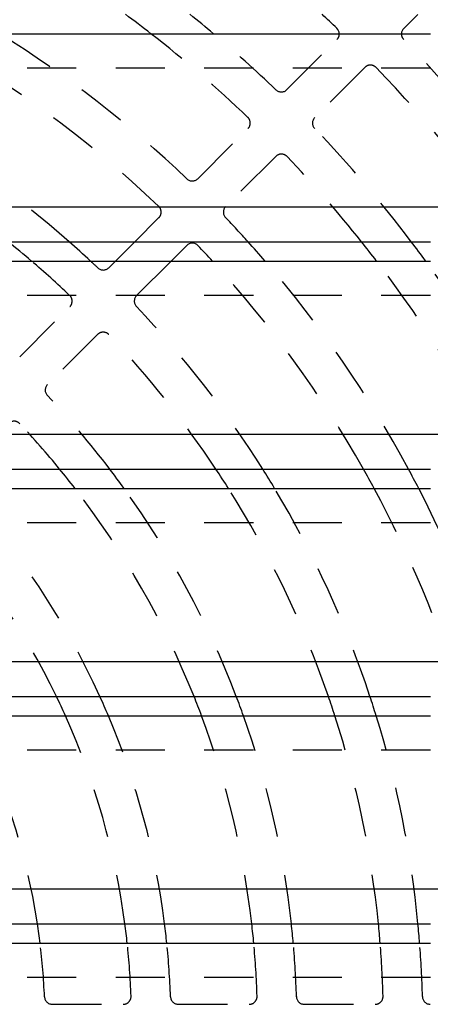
# Model space of a CAD drawing. Extents: x 1.5 to 27.9, y 0.7 to 20.5.
# Tile 26 of 34: x 9.6 to 10.6, y 7.6 to 10.2. Entities that reach past the tile are written whole.
import ezdxf

# ---------------------------------------------------------------- set-up
doc = ezdxf.new("R2010")
doc.units = 0
doc.linetypes.add('HIDDEN', pattern=[0.1875, 0.125, -0.0625])
doc.layers.add('ACSRY', color=30, linetype='CONTINUOUS')

msp = doc.modelspace()

# ---------------------------------------------------------------- linework, layer by layer
at = {"layer": 'ACSRY', "color": 30, "linetype": 'CONTINUOUS'}
for p, q in [((10.5862, 10.1637), (10.5504, 10.1278)), ((7.9797, 10.1144), (10.6182, 10.1144)), ((13.3862, 9.6734), (2.5112, 9.6734)), ((7.9797, 9.5857), (10.6182, 9.5857)), ((9.8175, 9.5364), (9.8668, 9.5857)), ((9.9987, 9.5762), (9.9589, 9.5364)), ((7.9797, 9.5364), (10.6182, 9.5364)), ((13.3862, 9.0954), (2.5112, 9.0954)), ((7.9797, 9.0077), (10.6182, 9.0077)), ((7.9797, 8.9584), (10.6182, 8.9584)), ((13.3862, 8.5174), (2.5112, 8.5174)), ((7.9797, 8.4297), (10.6182, 8.4297)), ((7.9797, 8.3804), (10.6182, 8.3804)), ((13.3862, 7.9394), (2.5112, 7.9394)), ((7.9797, 7.8517), (10.6182, 7.8517)), ((7.9797, 7.8024), (10.6182, 7.8024))]:
    msp.add_line(p, q, dxfattribs=at)
at = {"layer": 'ACSRY', "color": 30, "linetype": 'HIDDEN'}
for p, q in [((10.2533, 9.9722), (10.3806, 10.0995)), ((10.6182, 10.0267), (7.9797, 10.0267)), ((10.4513, 10.0288), (10.324, 9.9015)), ((10.027, 9.7459), (10.1543, 9.8732)), ((10.225, 9.8025), (10.0977, 9.6752)), ((9.8668, 9.5857), (9.928, 9.6469)), ((9.8007, 9.5196), (9.8175, 9.5364)), ((9.9589, 9.5364), (9.8714, 9.4488)), ((10.6182, 9.4487), (7.9797, 9.4487)), ((9.5743, 9.2932), (9.7016, 9.4205)), ((9.7016, 9.4205), (9.7016, 9.4205)), ((9.7723, 9.3498), (9.645, 9.2225)), ((10.6182, 8.8707), (7.9797, 8.8707)), ((10.6182, 8.2927), (7.9797, 8.2927)), ((10.6182, 7.7147), (8.0667, 7.7147)), ((9.6572, 7.6469), (9.8374, 7.6469)), ((9.9775, 7.6469), (10.1576, 7.6469)), ((10.2976, 7.6469), (10.4777, 7.6469))]:
    msp.add_line(p, q, dxfattribs=at)
at = {"layer": 'ACSRY', "color": 30, "linetype": 'CONTINUOUS'}
for centre, radius, start, end in [((7.9487, 7.5969), 3.19, 52.1094, 53.576), ((7.9487, 7.5969), 3.29, 49.9246, 51.2778), ((7.9487, 7.5969), 3.51, 46.1493, 46.9944), ((10.3665, 10.1137), 0.02, 1.9955, 46.1492), ((10.5645, 10.1137), 0.02, 134.9969, 178.0591), ((7.9487, 7.5969), 2.55, 49.5161, 51.2541), ((7.9487, 7.5969), 2.65, 47.0448, 48.6335), ((10.0128, 9.562), 0.02, 43.5924, 135.0011), ((7.9487, 7.5969), 2.87, 42.5151, 43.5926), ((7.9487, 7.5969), 2.97, 40.7705, 42.039), ((7.9487, 7.5969), 3.19, 37.4446, 38.5688), ((7.9487, 7.5969), 3.29, 36.1225, 37.1932), ((7.9487, 7.5969), 2.23, 37.6284, 39.2462), ((7.9487, 7.5969), 2.33, 35.756, 37.2649), ((7.9487, 7.5969), 2.55, 32.2708, 33.5911), ((7.9487, 7.5969), 2.65, 30.9155, 32.1667), ((7.9487, 7.5969), 2.87, 28.3197, 29.4441), ((7.9487, 7.5969), 2.97, 27.285, 28.3609), ((7.9487, 7.5969), 1.91, 24.218, 25.8509), ((7.9487, 7.5969), 2.01, 22.9421, 24.4776), ((7.9487, 7.5969), 2.23, 20.5696, 21.9292), ((7.9487, 7.5969), 2.33, 19.6495, 20.9426), ((7.9487, 7.5969), 2.55, 17.8939, 19.0623), ((7.9487, 7.5969), 2.65, 17.1971, 18.3168), ((7.9487, 7.5969), 1.69, 6.9843, 8.6722), ((7.9487, 7.5969), 1.91, 6.1765, 7.6669), ((7.9487, 7.5969), 2.01, 5.8681, 7.2833), ((7.9487, 7.5969), 2.23, 5.2874, 6.5614), ((7.9487, 7.5969), 2.33, 5.0599, 6.2787), ((7.9487, 7.5969), 2.55, 4.6224, 5.7351), ((7.9487, 7.5969), 2.65, 4.4476, 5.518)]:
    msp.add_arc(centre, radius, start, end, dxfattribs=at)
at = {"layer": 'ACSRY', "color": 30, "linetype": 'HIDDEN'}
for centre, radius, start, end in [((7.9487, 7.5969), 2.65, 48.6335, 71.8051), ((7.9487, 7.5969), 2.87, 46.4074, 61.3038), ((7.9487, 7.5969), 2.97, 46.3415, 57.9562), ((7.9487, 7.5969), 3.19, 46.2653, 52.1094), ((7.9487, 7.5969), 3.29, 46.2118, 49.9246), ((10.3665, 10.1137), 0.02, 314.9971, 1.9955), ((10.5645, 10.1137), 0.02, 178.0591, 223.8972), ((7.9487, 7.5969), 3.61, 33.4301, 43.8951), ((10.4655, 10.0147), 0.02, 43.8498, 135.0017), ((7.9487, 7.5969), 3.51, 34.5145, 43.8507), ((10.2392, 9.9864), 0.02, 226.2129, 314.9984), ((10.1402, 9.8874), 0.02, 315.0005, 46.2652), ((10.3382, 9.8874), 0.02, 134.9969, 223.7903), ((7.9487, 7.5969), 3.29, 37.1932, 43.7882), ((10.2392, 9.7884), 0.02, 43.7345, 135.0012), ((7.9487, 7.5969), 3.19, 38.5688, 43.7347), ((10.0129, 9.76), 0.02, 226.3426, 314.9956), ((9.9138, 9.661), 0.02, 314.9975, 46.4063), ((10.1118, 9.661), 0.02, 134.997, 223.6606), ((7.9487, 7.5969), 2.97, 42.039, 43.6585), ((7.9487, 7.5969), 2.55, 46.5855, 49.5161), ((7.9487, 7.5969), 2.65, 46.5023, 47.0448), ((9.7865, 9.5337), 0.02, 226.5024, 314.9993), ((7.9487, 7.5969), 2.87, 29.4441, 42.5151), ((7.9487, 7.5969), 2.97, 28.3609, 40.7705), ((7.9487, 7.5969), 3.19, 26.2484, 37.4446), ((7.9487, 7.5969), 3.29, 25.3927, 36.1225), ((9.6875, 9.4347), 0.02, 314.9957, 46.5853), ((9.8855, 9.4347), 0.02, 134.997, 223.4997), ((7.9487, 7.5969), 2.65, 32.1667, 43.4977), ((9.7865, 9.3357), 0.02, 43.4143, 135.0011), ((7.9487, 7.5969), 2.55, 33.5911, 43.4145), ((9.6591, 9.2083), 0.02, 134.997, 223.2951), ((7.9487, 7.5969), 2.33, 37.2649, 43.2931), ((9.5601, 9.1093), 0.02, 43.183, 135.0028), ((7.9487, 7.5969), 2.23, 39.2462, 43.1849), ((7.9487, 7.5969), 2.01, 24.4776, 42.6379), ((7.9487, 7.5969), 2.23, 21.9292, 37.6284), ((7.9487, 7.5969), 2.33, 20.9426, 35.756), ((7.9487, 7.5969), 2.55, 19.0623, 32.2708), ((7.9487, 7.5969), 2.65, 18.3168, 30.9155), ((7.9487, 7.5969), 2.87, 16.8688, 28.3197), ((7.9487, 7.5969), 2.97, 16.2847, 27.285), ((7.9487, 7.5969), 1.91, 25.8509, 42.8775), ((7.9487, 7.5969), 1.69, 8.6722, 27.6203), ((7.9487, 7.5969), 1.91, 7.6669, 24.218), ((7.9487, 7.5969), 2.01, 7.2833, 22.9421), ((7.9487, 7.5969), 2.23, 6.5614, 20.5696), ((7.9487, 7.5969), 2.33, 6.2787, 19.6495), ((7.9487, 7.5969), 2.55, 5.7351, 17.8939), ((7.9487, 7.5969), 2.65, 5.518, 17.1971), ((7.9487, 7.5969), 1.69, 2.3461, 6.9843), ((7.9487, 7.5969), 1.91, 2.1226, 6.1765), ((7.9487, 7.5969), 2.01, 1.9761, 5.8681), ((7.9487, 7.5969), 2.23, 1.8151, 5.2874), ((7.9487, 7.5969), 2.33, 1.7069, 5.0599), ((7.9487, 7.5969), 2.55, 1.5855, 4.6224), ((7.9487, 7.5969), 2.65, 1.5023, 4.4476), ((9.6572, 7.6669), 0.02, 182.3461, 270), ((9.8374, 7.6669), 0.02, 270, 2.1225), ((9.9775, 7.6669), 0.02, 181.9761, 270), ((10.1576, 7.6669), 0.02, 270, 1.8151), ((10.2976, 7.6669), 0.02, 181.7069, 270), ((10.4777, 7.6669), 0.02, 270, 1.5855), ((10.6178, 7.6669), 0.02, 181.5023, 270)]:
    msp.add_arc(centre, radius, start, end, dxfattribs=at)

doc.saveas('drawing.dxf')
